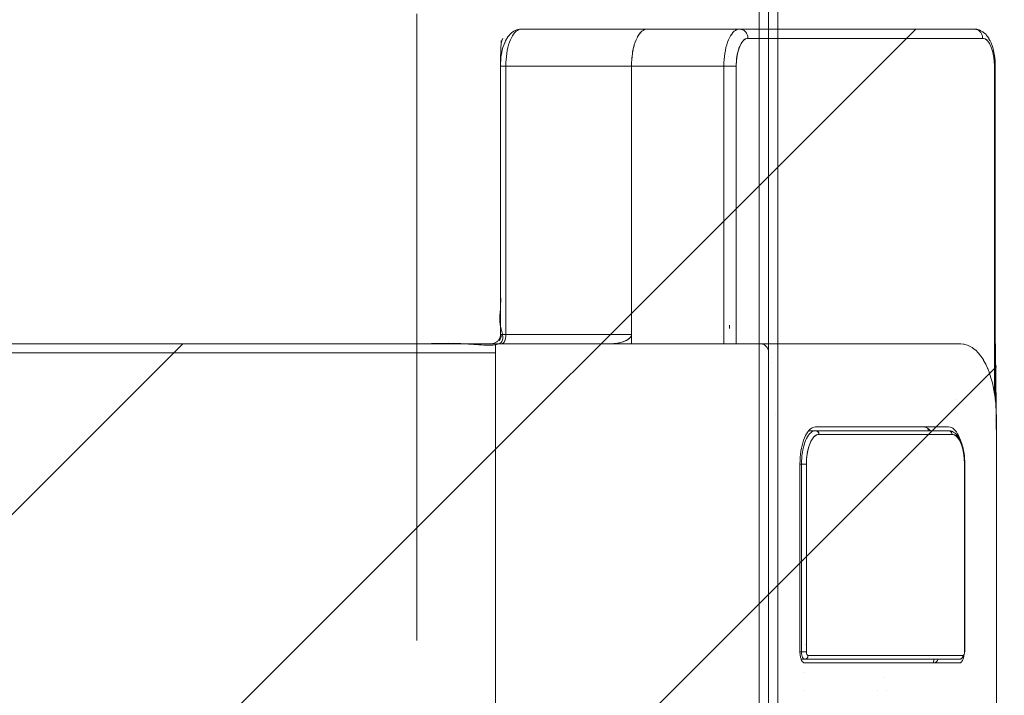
# Model space of a CAD drawing. Header units: inches. Extents: x -456 to -299, y -255 to -14.
# Tile 23 of 45: x -361.05 to -358.96, y -85.49 to -84.05. Entities that reach past the tile are written whole.
import ezdxf

# ---------------------------------------------------------------- set-up
doc = ezdxf.new("R2010")
doc.units = ezdxf.units.IN
doc.header["$LTSCALE"] = 32
doc.header["$MEASUREMENT"] = 0
doc.linetypes.add('Dash Style-1', pattern=[0.083328, 0.041656, -0.041672])
for name, color, linetype, lineweight in [('DashLine', 7, 'Dash Style-1', 13), ('DashLineFill', 7, 'Dash Style-1', 13), ('Drawing', 7, 'Continuous', 18), ('None', 7, 'Continuous', 18), ('SolidLine', 7, 'Continuous', 15)]:
    doc.layers.add(name, color=color, linetype=linetype, lineweight=lineweight)

# ---------------------------------------------------------------- blocks, each defined once
blk = doc.blocks.new('Group-39')
at = {"layer": 'SolidLine', "flags": 128}
for points in [[(-15, 2.7559), (15, 2.7559), (15, -69.252), (-15, -69.252)], [(-14.98, 2.7559), (14.98, 2.7559), (14.98, -69.232), (-14.98, -69.232)]]:
    blk.add_lwpolyline(points, close=True, dxfattribs=at)
blk = doc.blocks.new('TiMotion_Handset (2D)')
at = {"layer": 'DashLineFill', "linetype": 'Continuous', "lineweight": 13}
h = blk.add_hatch(dxfattribs=at)
h.set_pattern_fill('Steel', color=253, style=0, pattern_type=2)
h.set_pattern_definition([(45, (0, 0), (-1.613, 1.9357), []), (45, (-1.0608, 1.0608), (-0.47235, 0.41676), [])])
h.paths.add_polyline_path([(-0.5651, 2.4409), (-0.5637, 2.4432), (-0.5622, 2.4453), (-0.5606, 2.4473), (-0.5588, 2.4491), (-0.557, 2.4509), (-0.555, 2.4525), (-0.5529, 2.454), (-0.5507, 2.4554), (-0.5484, 2.4566), (-0.546, 2.4577), (-0.5436, 2.4586), (-0.5412, 2.4593), (-0.5387, 2.4599), (-0.5362, 2.4603), (-0.5336, 2.4605), (-0.531, 2.4606), (0.4426, 2.4606), (0.4452, 2.4605), (0.4478, 2.4603), (0.4503, 2.4599), (0.4528, 2.4593), (0.4552, 2.4586), (0.4576, 2.4577), (0.46, 2.4566), (0.4623, 2.4554), (0.4645, 2.454), (0.4666, 2.4525), (0.4686, 2.4509), (0.4704, 2.4491), (0.4722, 2.4473), (0.4738, 2.4453), (0.4753, 2.4432), (0.4767, 2.4409), (0.4779, 2.4386), (0.479, 2.4363), (0.4799, 2.4339), (0.4806, 2.4315), (0.4812, 2.429), (0.4816, 2.4264), (0.4819, 2.4239), (0.482, 2.4213), (0.482, 1.7656), (0.4825, 1.764), (0.483, 1.7623), (0.4834, 1.7606), (0.4838, 1.7589), (0.484, 1.7572), (0.4842, 1.7555), (0.4843, 1.7537), (0.4844, 1.752), (0.4844, -1.752), (0.4843, -1.7546), (0.484, -1.7572), (0.4836, -1.7597), (0.483, -1.7622), (0.4823, -1.7646), (0.4814, -1.767), (0.4803, -1.7693), (0.4791, -1.7717), (0.4777, -1.7739), (0.4762, -1.776), (0.4746, -1.778), (0.4728, -1.7798), (0.471, -1.7816), (0.469, -1.7832), (0.4669, -1.7847), (0.4647, -1.7861), (0.4624, -1.7873), (0.46, -1.7884), (0.4576, -1.7893), (0.4552, -1.79), (0.4527, -1.7906), (0.4502, -1.791), (0.4476, -1.7913), (0.445, -1.7913), (-1.7905, -1.7913), (-1.7931, -1.7913), (-1.7957, -1.791), (-1.7982, -1.7906), (-1.8007, -1.79), (-1.8032, -1.7893), (-1.8055, -1.7884), (-1.8079, -1.7873), (-1.8102, -1.7861), (-1.8124, -1.7847), (-1.8145, -1.7832), (-1.8165, -1.7816), (-1.8184, -1.7798), (-1.8201, -1.778), (-1.8217, -1.776), (-1.8232, -1.7739), (-1.8246, -1.7717), (-1.8258, -1.7693), (-1.8269, -1.767), (-1.8278, -1.7646), (-1.8286, -1.7622), (-1.8291, -1.7597), (-1.8296, -1.7572), (-1.8298, -1.7546), (-1.8299, -1.752), (-1.8299, 1.752), (-1.8298, 1.7546), (-1.8296, 1.7572), (-1.8291, 1.7597), (-1.8286, 1.7622), (-1.8278, 1.7646), (-1.8269, 1.767), (-1.8258, 1.7693), (-1.8246, 1.7717), (-1.8232, 1.7739), (-1.8217, 1.776), (-1.8201, 1.778), (-1.8184, 1.7798), (-1.8165, 1.7816), (-1.8145, 1.7832), (-1.8124, 1.7847), (-1.8102, 1.7861), (-1.8079, 1.7873), (-1.8055, 1.7884), (-1.8032, 1.7893), (-1.8007, 1.79), (-1.7982, 1.7906), (-1.7957, 1.791), (-1.7931, 1.7913), (-1.7905, 1.7913), (-0.5703, 1.7913), (-0.5703, 2.4213), (-0.5703, 2.4239), (-0.57, 2.4264), (-0.5696, 2.429), (-0.569, 2.4315), (-0.5683, 2.4339), (-0.5674, 2.4363), (-0.5663, 2.4386)])
at = {"layer": 'DashLineFill'}
blk.add_open_spline([(-0.5651, 2.4409), (-0.5598, 2.4501), (-0.5415, 2.4606), (-0.0442, 2.4606), (0.4531, 2.4606), (0.4714, 2.4501), (0.482, 2.4318), (0.482, 2.0934), (0.482, 1.7656), (0.4844, 1.7591), (0.4844, 0), (0.4844, -1.7625), (0.4738, -1.7808), (0.4555, -1.7913), (-0.6728, -1.7913), (-1.8011, -1.7913), (-1.8193, -1.7808), (-1.8299, -1.7625), (-1.8299, 0), (-1.8299, 1.7625), (-1.8193, 1.7808), (-1.8011, 1.7913), (-1.1804, 1.7913), (-0.5703, 1.7913), (-0.5703, 2.1063), (-0.5703, 2.4318), (-0.5651, 2.4409)], degree=2, knots=[0, 0, 0, 0.001659, 0.003318, 0.079878, 0.081538, 0.083197, 0.084856, 0.136418, 0.136418, 0.137506, 0.404845, 0.406455, 0.408065, 0.409674, 0.580236, 0.581846, 0.583456, 0.585066, 0.852405, 0.854014, 0.855624, 0.857234, 0.950329, 0.950329, 0.99839, 1, 1, 1], dxfattribs=at)
at = {"layer": 'Drawing'}
for p, q in [((0.4373, 2.4606), (-0.0618, 2.4606)), ((0.4389, 2.4606), (0.4373, 2.4606)), ((0.4373, 2.4606), (0.4388, 2.4606)), ((0.4388, 2.4606), (0.4403, 2.4604)), ((0.4417, 2.4603), (0.4388, 2.4606)), ((0.4404, 2.4603), (0.4389, 2.4606)), ((0.4403, 2.4604), (0.4417, 2.46)), ((0.4419, 2.46), (0.4404, 2.4603)), ((0.4431, 2.4601), (0.4417, 2.4603)), ((0.4417, 2.46), (0.4431, 2.4596)), ((0.4434, 2.4594), (0.4419, 2.46)), ((0.4446, 2.4597), (0.4431, 2.4601)), ((0.4431, 2.4596), (0.4445, 2.459)), ((0.4449, 2.4588), (0.4434, 2.4594)), ((0.4445, 2.459), (0.4458, 2.4583)), ((0.4474, 2.4588), (0.4446, 2.4597)), ((0.4462, 2.458), (0.4449, 2.4588)), ((0.4462, 2.458), (0.4458, 2.4583)), ((0.4475, 2.4571), (0.4462, 2.458)), ((0.4471, 2.4574), (0.4466, 2.4577)), ((0.4475, 2.4571), (0.4471, 2.4574)), ((0.4488, 2.4584), (0.4474, 2.4588)), ((0.4488, 2.456), (0.4475, 2.4571)), ((0.4483, 2.4565), (0.4479, 2.4568)), ((0.4488, 2.456), (0.4483, 2.4565)), ((0.4501, 2.4578), (0.4488, 2.4584)), ((0.4499, 2.4549), (0.4488, 2.456)), ((0.4494, 2.4554), (0.4491, 2.4557)), ((0.4494, 2.4554), (0.4499, 2.4549)), ((0.451, 2.4536), (0.4499, 2.4549)), ((0.4529, 2.4563), (0.4501, 2.4578)), ((0.4502, 2.4546), (0.4504, 2.4543)), ((0.4504, 2.4543), (0.4514, 2.453)), ((0.4519, 2.4522), (0.451, 2.4536)), ((0.4514, 2.453), (0.4522, 2.4517)), ((0.4528, 2.4508), (0.4519, 2.4522)), ((0.4522, 2.4517), (0.453, 2.4503)), ((0.4535, 2.4493), (0.4528, 2.4508)), ((0.4529, 2.4563), (0.4542, 2.4557)), ((0.453, 2.4503), (0.4537, 2.4489)), ((0.4553, 2.4549), (0.4542, 2.4557)), ((0.458, 2.4529), (0.4553, 2.4549)), ((0.4591, 2.452), (0.458, 2.4529)), ((0.4616, 2.4495), (0.4591, 2.452)), ((0.4552, 2.4409), (-0.044, 2.4409)), ((0.4541, 2.4477), (0.4535, 2.4493)), ((0.4537, 2.4489), (0.4542, 2.4473)), ((0.4545, 2.446), (0.4541, 2.4477)), ((0.4542, 2.4473), (0.4546, 2.4458)), ((0.4549, 2.4444), (0.4545, 2.446)), ((0.4546, 2.4458), (0.4549, 2.4442)), ((0.4551, 2.4427), (0.4549, 2.4444)), ((0.4549, 2.4442), (0.4551, 2.4426)), ((0.4552, 2.4409), (0.4551, 2.4427)), ((0.4551, 2.4426), (0.4552, 2.4409)), ((0.4602, 2.4399), (0.4552, 2.4409)), ((0.4552, 2.4409), (0.4573, 2.4407)), ((0.4573, 2.4407), (0.4595, 2.44)), ((0.4595, 2.44), (0.4616, 2.4389)), ((0.4648, 2.4366), (0.4602, 2.4399)), ((0.4625, 2.4485), (0.4616, 2.4495)), ((0.4616, 2.4389), (0.4637, 2.4374)), ((0.4649, 2.4456), (0.4625, 2.4485)), ((0.4637, 2.4374), (0.4657, 2.4354)), ((0.469, 2.4312), (0.4648, 2.4366)), ((0.4657, 2.4446), (0.4649, 2.4456)), ((0.468, 2.4412), (0.4657, 2.4446)), ((0.4657, 2.4354), (0.4676, 2.433)), ((0.4676, 2.433), (0.4695, 2.4303)), ((0.4686, 2.4402), (0.468, 2.4412)), ((0.4707, 2.4364), (0.4686, 2.4402)), ((0.4728, 2.4236), (0.469, 2.4312)), ((0.4695, 2.4303), (0.4712, 2.4271)), ((0.4712, 2.4354), (0.4707, 2.4364)), ((0.4731, 2.4313), (0.4712, 2.4354)), ((0.4731, 2.4313), (0.4749, 2.4268)), ((0.4712, 2.4271), (0.4728, 2.4236)), ((0.476, 2.4145), (0.4728, 2.4236)), ((0.4728, 2.4236), (0.4743, 2.4198)), ((0.4743, 2.4198), (0.4756, 2.4158)), ((0.4752, 2.4259), (0.4749, 2.4268)), ((0.4752, 2.4259), (0.4767, 2.4211)), ((0.4756, 2.4158), (0.4768, 2.4114)), ((0.4783, 2.4045), (0.476, 2.4145)), ((0.478, 2.4161), (0.4767, 2.4211)), ((0.4768, 2.4114), (0.4778, 2.4068)), ((0.4792, 2.4108), (0.478, 2.4161)), ((0.4802, 2.4053), (0.4792, 2.4108)), ((0.4778, 2.4068), (0.4786, 2.4021)), ((0.4797, 2.3936), (0.4783, 2.4045)), ((0.4786, 2.4021), (0.4793, 2.3972)), ((0.4793, 2.3972), (0.4797, 2.3921)), ((0.4801, 2.3819), (0.4797, 2.3936)), ((0.4797, 2.3921), (0.48, 2.387)), ((0.4802, 2.4048), (0.4802, 2.4053)), ((0.481, 2.3992), (0.4802, 2.4048)), ((0.4815, 2.3935), (0.481, 2.3992)), ((0.4815, 2.3935), (0.4818, 2.3877)), ((0.482, 2.3819), (0.4818, 2.3877)), ((0.48, 2.387), (0.4801, 2.3819)), ((0.4801, 2.3819), (0.4801, 1.6869)), ((0.482, 2.3819), (0.4801, 2.3819)), ((0.482, 2.3819), (0.482, 1.6741)), ((0.4064, 1.7913), (-0.5808, 1.7913)), ((0.0059, 1.7623), (0.0059, 1.7623)), ((0.0056, 1.752), (0.0055, 1.752)), ((0.4003, 1.6733), (0.4003, 1.6733)), ((0.4801, 1.6732), (0.4801, 1.6732)), ((0.482, 1.6716), (0.482, 1.6714)), ((0.0137, 1.6411), (0.0137, 1.6411)), ((0.4801, 1.6303), (0.4801, 1.6303)), ((0.0827, 1.5935), (0.0806, 1.5897)), ((0.0849, 1.5968), (0.0827, 1.5935)), ((0.0849, 1.5968), (0.0872, 1.5997)), ((0.0998, 1.6063), (0.0854, 1.6063)), ((0.0872, 1.5997), (0.0896, 1.602)), ((0.0896, 1.602), (0.0921, 1.6039)), ((0.0946, 1.6052), (0.0921, 1.6039)), ((0.0968, 1.5938), (0.0923, 1.588)), ((0.0937, 1.59), (0.0957, 1.5925)), ((0.0972, 1.606), (0.0946, 1.6052)), ((0.0957, 1.5925), (0.0979, 1.5946)), ((0.1017, 1.5973), (0.0968, 1.5938)), ((0.0998, 1.6063), (0.0972, 1.606)), ((0.0979, 1.5946), (0.1001, 1.5963)), ((0.0998, 1.6063), (0.1005, 1.6063)), ((0.3827, 1.6063), (0.0998, 1.6063)), ((0.1004, 1.6063), (0.0998, 1.6063)), ((0.1001, 1.5963), (0.1023, 1.5975)), ((0.101, 1.6062), (0.1004, 1.6063)), ((0.1005, 1.6063), (0.1011, 1.6062)), ((0.1016, 1.6061), (0.101, 1.6062)), ((0.1011, 1.6062), (0.1017, 1.606)), ((0.1021, 1.6059), (0.1016, 1.6061)), ((0.1017, 1.606), (0.1023, 1.6058)), ((0.107, 1.5984), (0.1017, 1.5973)), ((0.1027, 1.6056), (0.1021, 1.6059)), ((0.1023, 1.6058), (0.1028, 1.6056)), ((0.1023, 1.5975), (0.1046, 1.5982)), ((0.1032, 1.6054), (0.1027, 1.6056)), ((0.1028, 1.6056), (0.1034, 1.6052)), ((0.1037, 1.605), (0.1032, 1.6054)), ((0.1034, 1.6052), (0.1039, 1.6049)), ((0.1042, 1.6046), (0.1037, 1.605)), ((0.1039, 1.6049), (0.1044, 1.6045)), ((0.1047, 1.6042), (0.1042, 1.6046)), ((0.1044, 1.6045), (0.1049, 1.604)), ((0.1046, 1.5982), (0.107, 1.5984)), ((0.1051, 1.6038), (0.1047, 1.6042)), ((0.1049, 1.604), (0.1053, 1.6035)), ((0.1055, 1.6033), (0.1051, 1.6038)), ((0.1053, 1.6035), (0.1057, 1.6029)), ((0.1058, 1.6027), (0.1055, 1.6033)), ((0.1057, 1.6029), (0.106, 1.6024)), ((0.1061, 1.6022), (0.1058, 1.6027)), ((0.106, 1.6024), (0.1063, 1.6018)), ((0.1064, 1.6016), (0.1061, 1.6022)), ((0.1063, 1.6018), (0.1065, 1.6011)), ((0.1066, 1.601), (0.1064, 1.6016)), ((0.1065, 1.6011), (0.1067, 1.6005)), ((0.1067, 1.6004), (0.1066, 1.601)), ((0.1067, 1.6005), (0.1069, 1.5998)), ((0.1069, 1.5997), (0.1067, 1.6004)), ((0.1069, 1.5998), (0.1069, 1.5991)), ((0.1069, 1.5991), (0.1069, 1.5997)), ((0.1069, 1.5991), (0.107, 1.5984)), ((0.107, 1.5984), (0.1069, 1.5991)), ((0.3898, 1.5984), (0.107, 1.5984)), ((0.3113, 1.6069), (0.3113, 1.6069)), ((0.3113, 1.6069), (0.3113, 1.6069)), ((0.3377, 1.6115), (0.3377, 1.6114)), ((0.3377, 1.6115), (0.3394, 1.6081)), ((0.3384, 1.6101), (0.3402, 1.6063)), ((0.3394, 1.6081), (0.3401, 1.6063)), ((0.3827, 1.6063), (0.3833, 1.6063)), ((0.3833, 1.6063), (0.3827, 1.6063)), ((0.3833, 1.6063), (0.3839, 1.6062)), ((0.3859, 1.606), (0.3833, 1.6063)), ((0.3839, 1.6062), (0.3833, 1.6063)), ((0.3839, 1.6062), (0.3844, 1.6061)), ((0.3845, 1.606), (0.3839, 1.6062)), ((0.3844, 1.6061), (0.385, 1.6059)), ((0.3851, 1.6058), (0.3845, 1.606)), ((0.385, 1.6059), (0.3856, 1.6056)), ((0.3857, 1.6056), (0.3851, 1.6058)), ((0.3856, 1.6056), (0.3861, 1.6054)), ((0.3863, 1.6052), (0.3857, 1.6056)), ((0.3865, 1.6059), (0.3859, 1.606)), ((0.3861, 1.6054), (0.3866, 1.605)), ((0.3868, 1.6049), (0.3863, 1.6052)), ((0.387, 1.6058), (0.3865, 1.6059)), ((0.3866, 1.605), (0.3871, 1.6046)), ((0.3873, 1.6045), (0.3868, 1.6049)), ((0.3896, 1.605), (0.387, 1.6058)), ((0.3871, 1.6046), (0.3875, 1.6042)), ((0.3877, 1.604), (0.3873, 1.6045)), ((0.3875, 1.6042), (0.3879, 1.6038)), ((0.3882, 1.6035), (0.3877, 1.604)), ((0.3879, 1.6038), (0.3883, 1.6033)), ((0.3885, 1.6029), (0.3882, 1.6035)), ((0.3883, 1.6033), (0.3887, 1.6027)), ((0.3889, 1.6024), (0.3885, 1.6029)), ((0.3887, 1.6027), (0.389, 1.6022)), ((0.3892, 1.6018), (0.3889, 1.6024)), ((0.389, 1.6022), (0.3892, 1.6016)), ((0.3894, 1.6011), (0.3892, 1.6018)), ((0.3892, 1.6016), (0.3894, 1.601)), ((0.3896, 1.6005), (0.3894, 1.6011)), ((0.3894, 1.601), (0.3896, 1.6004)), ((0.3902, 1.6048), (0.3896, 1.605)), ((0.3897, 1.5998), (0.3896, 1.6005)), ((0.3896, 1.6004), (0.3897, 1.5997)), ((0.3898, 1.5991), (0.3897, 1.5998)), ((0.3897, 1.5997), (0.3898, 1.5991)), ((0.3898, 1.5991), (0.3898, 1.5984)), ((0.3898, 1.5984), (0.3898, 1.5991)), ((0.3952, 1.5973), (0.3898, 1.5984)), ((0.3898, 1.5984), (0.3921, 1.5982)), ((0.3907, 1.6046), (0.3902, 1.6048)), ((0.3932, 1.6032), (0.3907, 1.6046)), ((0.3921, 1.5982), (0.3944, 1.5975)), ((0.3937, 1.603), (0.3932, 1.6032)), ((0.3942, 1.6026), (0.3937, 1.603)), ((0.3966, 1.6008), (0.3942, 1.6026)), ((0.3944, 1.5975), (0.3967, 1.5963)), ((0.4001, 1.5938), (0.3952, 1.5973)), ((0.3971, 1.6005), (0.3966, 1.6008)), ((0.3967, 1.5963), (0.3989, 1.5946)), ((0.3994, 1.5982), (0.3971, 1.6005)), ((0.3989, 1.5946), (0.4011, 1.5925)), ((0.3993, 1.5944), (0.3993, 1.5944)), ((0.3998, 1.5978), (0.3994, 1.5982)), ((0.4021, 1.595), (0.3998, 1.5978)), ((0.4046, 1.588), (0.4001, 1.5938)), ((0.4011, 1.5925), (0.4031, 1.59)), ((0.4024, 1.5946), (0.4021, 1.595)), ((0.4024, 1.5946), (0.4045, 1.5914)), ((0.0727, 1.5654), (0.0739, 1.5709)), ((0.0739, 1.5709), (0.0753, 1.5761)), ((0.0753, 1.5761), (0.0769, 1.581)), ((0.0787, 1.5855), (0.0769, 1.581)), ((0.0806, 1.5897), (0.0787, 1.5855)), ((0.0808, 1.5748), (0.0808, 1.5748)), ((0.0839, 1.5669), (0.0852, 1.5716)), ((0.0881, 1.58), (0.0847, 1.5703)), ((0.0852, 1.5716), (0.0866, 1.5759)), ((0.0863, 1.5748), (0.0862, 1.5748)), ((0.0866, 1.5759), (0.0881, 1.58)), ((0.0923, 1.588), (0.0881, 1.58)), ((0.0881, 1.58), (0.0899, 1.5837)), ((0.0899, 1.5837), (0.0917, 1.587)), ((0.0917, 1.587), (0.0937, 1.59)), ((0.4031, 1.59), (0.4051, 1.587)), ((0.4048, 1.591), (0.4045, 1.5914)), ((0.4086, 1.58), (0.4046, 1.588)), ((0.4067, 1.5874), (0.4048, 1.591)), ((0.4051, 1.587), (0.4069, 1.5837)), ((0.4069, 1.587), (0.4067, 1.5874)), ((0.4088, 1.583), (0.4069, 1.587)), ((0.4069, 1.5837), (0.4086, 1.58)), ((0.4121, 1.5702), (0.4086, 1.58)), ((0.4086, 1.58), (0.4102, 1.5759)), ((0.4104, 1.5787), (0.4088, 1.583)), ((0.4102, 1.5759), (0.4116, 1.5716)), ((0.4106, 1.5783), (0.4104, 1.5787)), ((0.4121, 1.5737), (0.4106, 1.5783)), ((0.4116, 1.5716), (0.4129, 1.5669)), ((0.4121, 1.5737), (0.4134, 1.5688)), ((0.0709, 1.5538), (0.0703, 1.5477)), ((0.0709, 1.5538), (0.0717, 1.5597)), ((0.0727, 1.5654), (0.0717, 1.5597)), ((0.0823, 1.5597), (0.0808, 1.5481)), ((0.0808, 1.5464), (0.0813, 1.5517)), ((0.0813, 1.5517), (0.082, 1.557)), ((0.0815, 1.563), (0.0814, 1.563)), ((0.0819, 1.563), (0.0819, 1.563)), ((0.082, 1.557), (0.0828, 1.5621)), ((0.0847, 1.5703), (0.0823, 1.5597)), ((0.0828, 1.5621), (0.0839, 1.5669)), ((0.4145, 1.5595), (0.4121, 1.5702)), ((0.4129, 1.5669), (0.4139, 1.5621)), ((0.4145, 1.5636), (0.4134, 1.5688)), ((0.4139, 1.5621), (0.4148, 1.557)), ((0.4155, 1.5583), (0.4145, 1.5636)), ((0.416, 1.5479), (0.4145, 1.5595)), ((0.4148, 1.557), (0.4155, 1.5517)), ((0.4155, 1.5581), (0.4155, 1.5583)), ((0.4162, 1.5526), (0.4155, 1.5581)), ((0.4155, 1.5517), (0.416, 1.5464)), ((0.4168, 1.5469), (0.4162, 1.5526)), ((0.0699, 1.5354), (0.0666, 1.5354)), ((0.07, 1.5416), (0.0699, 1.5354)), ((0.0699, 1.5354), (0.0699, 1.1358)), ((0.0803, 1.5354), (0.0699, 1.5354)), ((0.07, 1.5416), (0.0703, 1.5477)), ((0.0808, 1.5481), (0.0803, 1.5354)), ((0.0803, 1.5354), (0.0804, 1.5409)), ((0.0803, 1.5354), (0.0803, 1.1358)), ((0.0804, 1.5409), (0.0808, 1.5464)), ((0.4164, 1.5354), (0.416, 1.5479)), ((0.416, 1.5464), (0.4163, 1.5409)), ((0.4163, 1.5409), (0.4164, 1.5354)), ((0.4164, 1.5354), (0.4164, 1.1358)), ((0.4172, 1.5354), (0.4164, 1.5354)), ((0.4171, 1.5412), (0.4168, 1.5469)), ((0.4172, 1.5354), (0.4171, 1.5412)), ((0.4172, 1.1358), (0.4172, 1.5354)), ((0.0699, 1.1358), (0.0665, 1.1358)), ((0.0699, 1.1345), (0.0699, 1.1358)), ((0.0803, 1.1358), (0.0699, 1.1358)), ((0.07, 1.1331), (0.0699, 1.1345)), ((0.0701, 1.1318), (0.07, 1.1331)), ((0.0703, 1.1304), (0.0701, 1.1318)), ((0.0783, 1.1516), (0.0783, 1.1516)), ((0.0788, 1.1516), (0.0788, 1.1516)), ((0.0793, 1.1516), (0.0792, 1.1516)), ((0.0797, 1.1516), (0.0797, 1.1516)), ((0.08, 1.1516), (0.08, 1.1516)), ((0.0803, 1.1358), (0.0804, 1.1341)), ((0.0804, 1.1341), (0.0806, 1.1325)), ((0.0806, 1.1325), (0.0809, 1.1312)), ((0.0809, 1.1312), (0.0813, 1.1301)), ((0.4155, 1.1301), (0.4159, 1.1312)), ((0.4159, 1.1312), (0.4162, 1.1325)), ((0.4162, 1.1325), (0.4164, 1.1341)), ((0.4164, 1.1341), (0.4164, 1.1358)), ((0.4172, 1.1358), (0.4164, 1.1358)), ((0.0765, 1.1201), (0.0691, 1.1201)), ((0.0705, 1.1292), (0.0703, 1.1304)), ((0.0708, 1.128), (0.0705, 1.1292)), ((0.0711, 1.1268), (0.0708, 1.128)), ((0.0714, 1.1257), (0.0711, 1.1268)), ((0.0718, 1.1247), (0.0714, 1.1257)), ((0.0723, 1.1238), (0.0718, 1.1247)), ((0.0727, 1.1229), (0.0723, 1.1238)), ((0.0732, 1.1222), (0.0727, 1.1229)), ((0.0737, 1.1216), (0.0732, 1.1222)), ((0.0743, 1.121), (0.0737, 1.1216)), ((0.0748, 1.1206), (0.0743, 1.121)), ((0.0754, 1.1203), (0.0748, 1.1206)), ((0.076, 1.1201), (0.0754, 1.1203)), ((0.0765, 1.1201), (0.076, 1.1201)), ((0.0778, 1.1202), (0.0765, 1.1201)), ((0.406, 1.1201), (0.0765, 1.1201)), ((0.0784, 1.1203), (0.0778, 1.1202)), ((0.079, 1.1206), (0.0784, 1.1203)), ((0.0796, 1.1208), (0.079, 1.1206)), ((0.0801, 1.1211), (0.0796, 1.1208)), ((0.0806, 1.1215), (0.0801, 1.1211)), ((0.0811, 1.1219), (0.0806, 1.1215)), ((0.0816, 1.1224), (0.0811, 1.1219)), ((0.0813, 1.1301), (0.0817, 1.1293)), ((0.082, 1.1229), (0.0816, 1.1224)), ((0.0817, 1.1293), (0.0823, 1.1286)), ((0.0824, 1.1234), (0.082, 1.1229)), ((0.0823, 1.1286), (0.0829, 1.1282)), ((0.0827, 1.124), (0.0824, 1.1234)), ((0.083, 1.1246), (0.0827, 1.124)), ((0.0829, 1.1282), (0.0837, 1.128)), ((0.0832, 1.1253), (0.083, 1.1246)), ((0.0834, 1.1259), (0.0832, 1.1253)), ((0.0836, 1.1266), (0.0834, 1.1259)), ((0.0837, 1.128), (0.0836, 1.1266)), ((0.4131, 1.128), (0.0837, 1.128)), ((0.3505, 1.1142), (0.3499, 1.1122)), ((0.3501, 1.1124), (0.3508, 1.1154)), ((0.3512, 1.1175), (0.3505, 1.1142)), ((0.3508, 1.1154), (0.3514, 1.1184)), ((0.3517, 1.1201), (0.3512, 1.1175)), ((0.3517, 1.1201), (0.3514, 1.1184)), ((0.406, 1.1201), (0.4072, 1.1202)), ((0.4072, 1.1202), (0.4078, 1.1203)), ((0.4078, 1.1203), (0.4084, 1.1206)), ((0.4084, 1.1206), (0.409, 1.1208)), ((0.409, 1.1208), (0.4095, 1.1211)), ((0.4095, 1.1211), (0.4101, 1.1215)), ((0.4101, 1.1215), (0.4106, 1.1219)), ((0.4106, 1.1219), (0.411, 1.1224)), ((0.411, 1.1224), (0.4114, 1.1229)), ((0.4114, 1.1229), (0.4118, 1.1234)), ((0.4118, 1.1234), (0.4122, 1.124)), ((0.4122, 1.124), (0.4124, 1.1246)), ((0.4124, 1.1246), (0.4127, 1.1253)), ((0.4127, 1.1253), (0.4129, 1.1259)), ((0.4129, 1.1259), (0.413, 1.1266)), ((0.413, 1.1266), (0.4131, 1.128)), ((0.4131, 1.128), (0.4139, 1.1282)), ((0.4139, 1.1282), (0.4145, 1.1286)), ((0.4145, 1.1286), (0.4151, 1.1293)), ((0.4151, 1.1293), (0.4155, 1.1301)), ((0.0754, 1.0925), (0.0754, 1.0925)), ((0.2461, 1.0823), (0.2461, 1.0822)), ((0.2462, 1.0821), (0.2462, 1.082)), ((0.0753, 1.0531), (0.0753, 1.0531)), ((0.2317, 1.0531), (0.2316, 1.0531)), ((0.2509, 1.0531), (0.2509, 1.0531))]:
    blk.add_line(p, q, dxfattribs=at)
at = {"layer": 'Drawing', "color": 7, "linetype": 'Continuous'}
for p, q in [((-0.0162, 1.7913), (-0.0178, 1.7913)), ((-0.0162, 1.7913), (-0.0146, 1.791)), ((-0.0146, 1.791), (-0.0131, 1.7906)), ((-0.0117, 1.7901), (-0.0131, 1.7906)), ((-0.0117, 1.7901), (-0.0102, 1.7895)), ((-0.0089, 1.7887), (-0.0102, 1.7895)), ((-0.0076, 1.7878), (-0.0089, 1.7887)), ((-0.0076, 1.7878), (-0.0064, 1.7867)), ((-0.0052, 1.7856), (-0.0064, 1.7867)), ((-0.0042, 1.7843), (-0.0052, 1.7856)), ((-0.0042, 1.7843), (-0.0032, 1.783)), ((-0.0024, 1.7815), (-0.0032, 1.783)), ((-0.0017, 1.78), (-0.0024, 1.7815)), ((-0.0011, 1.7785), (-0.0017, 1.78)), ((0.4066, 1.7913), (0.4064, 1.7913)), ((0.4071, 1.7913), (0.4066, 1.7913)), ((0.4086, 1.7912), (0.4071, 1.7913)), ((0.4144, 1.7906), (0.4086, 1.7912)), ((0.4159, 1.7903), (0.4144, 1.7906)), ((0.4174, 1.7899), (0.4159, 1.7903)), ((0.4231, 1.7881), (0.4174, 1.7899)), ((0.4245, 1.7876), (0.4231, 1.7881)), ((0.4259, 1.7869), (0.4245, 1.7876)), ((0.4314, 1.7839), (0.4259, 1.7869)), ((0.4327, 1.7832), (0.4314, 1.7839)), ((0.4339, 1.7823), (0.4327, 1.7832)), ((0.4392, 1.7782), (0.4339, 1.7823)), ((-0.0011, 1.7785), (-0.0006, 1.7768)), ((-0.0003, 1.7752), (-0.0006, 1.7768)), ((-0.0001, 1.7735), (-0.0003, 1.7752)), ((-0.0001, 1.7735), (0, 1.7717)), ((0, -1.7717), (0, 1.7717)), ((0.4403, 1.7773), (0.4392, 1.7782)), ((0.4454, 1.7722), (0.4403, 1.7773)), ((0.4464, 1.7711), (0.4454, 1.7722)), ((0.4513, 1.765), (0.4464, 1.7711)), ((0.452, 1.764), (0.4513, 1.765)), ((0.4567, 1.757), (0.452, 1.764)), ((0.4573, 1.7559), (0.4567, 1.757)), ((0.4616, 1.748), (0.4573, 1.7559)), ((0.4656, 1.7393), (0.4616, 1.748)), ((0.466, 1.7383), (0.4656, 1.7393)), ((0.4696, 1.7289), (0.466, 1.7383)), ((0.4729, 1.7188), (0.4696, 1.7289)), ((0.4758, 1.708), (0.4729, 1.7188)), ((0.4783, 1.6967), (0.4758, 1.708)), ((0.4785, 1.6961), (0.4783, 1.6967)), ((0.4805, 1.6845), (0.4785, 1.6961)), ((0.4822, 1.6724), (0.4805, 1.6845)), ((0.4834, 1.6601), (0.4822, 1.6724)), ((0.4841, 1.6476), (0.4834, 1.6601)), ((0.4844, 1.635), (0.4841, 1.6476)), ((0.4844, 1.6339), (0.4844, 1.635)), ((0.4844, -1.7189), (0.4844, 1.6339)), ((0.0911, 1.6114), (0.0939, 1.6129)), ((0.0939, 1.6129), (0.0967, 1.6138)), ((0.0967, 1.6138), (0.0998, 1.6142)), ((0.3827, 1.6142), (0.0998, 1.6142)), ((0.3292, 1.6142), (0.3294, 1.6142)), ((0.3294, 1.6142), (0.3323, 1.6138)), ((0.3323, 1.6138), (0.3351, 1.6129)), ((0.3351, 1.6129), (0.3379, 1.6114)), ((0.3827, 1.6142), (0.3858, 1.6138)), ((0.3858, 1.6138), (0.3887, 1.6129)), ((0.3887, 1.6129), (0.3915, 1.6114)), ((0.0763, 1.5911), (0.0784, 1.5957)), ((0.0784, 1.5957), (0.0807, 1.5999)), ((0.0807, 1.5999), (0.0831, 1.6035)), ((0.0831, 1.6035), (0.0857, 1.6067)), ((0.0857, 1.6067), (0.0883, 1.6093)), ((0.0883, 1.6093), (0.0911, 1.6114)), ((0.3377, 1.6115), (0.3393, 1.6082)), ((0.3379, 1.6114), (0.3407, 1.6093)), ((0.3393, 1.6082), (0.3401, 1.6063)), ((0.3407, 1.6093), (0.3433, 1.6067)), ((0.3433, 1.6067), (0.3436, 1.6063)), ((0.3915, 1.6114), (0.3942, 1.6093)), ((0.3942, 1.6093), (0.3969, 1.6067)), ((0.3969, 1.6067), (0.3994, 1.6035)), ((0.3994, 1.6035), (0.4018, 1.5999)), ((0.4018, 1.5999), (0.4041, 1.5957)), ((0.4041, 1.5957), (0.4062, 1.5911)), ((0.0697, 1.569), (0.0711, 1.575)), ((0.0711, 1.575), (0.0726, 1.5807)), ((0.0726, 1.5807), (0.0744, 1.5861)), ((0.0744, 1.5861), (0.0763, 1.5911)), ((0.4062, 1.5911), (0.4082, 1.5861)), ((0.4082, 1.5861), (0.4099, 1.5807)), ((0.4099, 1.5807), (0.4105, 1.5785)), ((0.0671, 1.5496), (0.0677, 1.5562)), ((0.0677, 1.5562), (0.0686, 1.5627)), ((0.0686, 1.5627), (0.0697, 1.569)), ((0.0666, 1.5354), (0.0667, 1.5428)), ((0.0666, 1.1358), (0.0666, 1.5354)), ((0.0667, 1.5428), (0.0671, 1.5496)), ((0.0666, 1.1336), (0.0666, 1.1358)), ((0.0667, 1.1316), (0.0666, 1.1336)), ((0.0669, 1.1296), (0.0667, 1.1316)), ((0.0672, 1.1277), (0.0669, 1.1296)), ((0.0675, 1.1258), (0.0672, 1.1277)), ((0.0679, 1.124), (0.0675, 1.1258)), ((0.0684, 1.1222), (0.0679, 1.124)), ((0.0689, 1.1206), (0.0684, 1.1222)), ((0.0695, 1.1191), (0.0689, 1.1206)), ((0.0701, 1.1177), (0.0695, 1.1191)), ((0.0708, 1.1165), (0.0701, 1.1177)), ((0.0715, 1.1154), (0.0708, 1.1165)), ((0.0723, 1.1145), (0.0715, 1.1154)), ((0.0731, 1.1137), (0.0723, 1.1145)), ((0.0739, 1.113), (0.0731, 1.1137)), ((0.0747, 1.1126), (0.0739, 1.113)), ((0.0756, 1.1123), (0.0747, 1.1126)), ((0.0765, 1.1122), (0.0756, 1.1123)), ((0.406, 1.1122), (0.0765, 1.1122)), ((0.3501, 1.1124), (0.35, 1.1122)), ((0.3534, 1.1123), (0.3525, 1.1122)), ((0.3525, 1.1122), (0.3525, 1.1122)), ((0.3543, 1.1126), (0.3534, 1.1123)), ((0.3551, 1.113), (0.3543, 1.1126)), ((0.3559, 1.1137), (0.3551, 1.113)), ((0.3567, 1.1145), (0.3559, 1.1137)), ((0.3575, 1.1154), (0.3567, 1.1145)), ((0.3575, 1.1154), (0.3567, 1.1145)), ((0.3575, 1.1154), (0.3582, 1.1165)), ((0.3582, 1.1165), (0.3589, 1.1177)), ((0.3595, 1.1191), (0.3589, 1.1177)), ((0.3599, 1.1201), (0.3595, 1.1191)), ((0.4069, 1.1123), (0.406, 1.1122)), ((0.4078, 1.1126), (0.4069, 1.1123)), ((0.4086, 1.113), (0.4078, 1.1126)), ((0.4094, 1.1137), (0.4086, 1.113)), ((0.4094, 1.1137), (0.4102, 1.1145)), ((0.4102, 1.1145), (0.411, 1.1154)), ((0.4117, 1.1165), (0.411, 1.1154)), ((0.4124, 1.1177), (0.4117, 1.1165)), ((0.4124, 1.1177), (0.413, 1.1191)), ((0.413, 1.1191), (0.4136, 1.1206)), ((0.4141, 1.1222), (0.4136, 1.1206)), ((0.4146, 1.124), (0.4141, 1.1222)), ((0.4146, 1.124), (0.415, 1.1258)), ((0.4153, 1.1277), (0.415, 1.1258)), ((0.4156, 1.1296), (0.4153, 1.1277)), ((0.4157, 1.1307), (0.4156, 1.1296))]:
    blk.add_line(p, q, dxfattribs=at)
at = {"layer": 'SolidLine', "color": 253}
for p, q in [((-0.5504, 2.4491), (-0.5479, 2.4516)), ((-0.5479, 2.4516), (-0.5468, 2.4525)), ((-0.5442, 2.4545), (-0.5468, 2.4525)), ((-0.5448, 2.4464), (-0.5423, 2.4501)), ((-0.5442, 2.4545), (-0.5429, 2.4554)), ((-0.5429, 2.4554), (-0.5417, 2.4562)), ((-0.5423, 2.4501), (-0.5398, 2.4533)), ((-0.5389, 2.4576), (-0.5417, 2.4562)), ((-0.5398, 2.4533), (-0.5371, 2.4559)), ((-0.5389, 2.4576), (-0.5375, 2.4583)), ((-0.5375, 2.4583), (-0.536, 2.4588)), ((-0.5371, 2.4559), (-0.5343, 2.4579)), ((-0.536, 2.4588), (-0.5332, 2.4597)), ((-0.5343, 2.4579), (-0.5315, 2.4594)), ((-0.5332, 2.4597), (-0.5317, 2.46)), ((-0.5317, 2.46), (-0.5302, 2.4603)), ((-0.5315, 2.4594), (-0.5286, 2.4603)), ((-0.5302, 2.4603), (-0.5273, 2.4606)), ((-0.5273, 2.4606), (-0.5288, 2.4603)), ((-0.5286, 2.4603), (-0.5257, 2.4606)), ((-0.5257, 2.4606), (-0.5273, 2.4606)), ((-0.0618, 2.4606), (-0.5257, 2.4606)), ((-0.2751, 2.4501), (-0.2775, 2.4464)), ((-0.275, 2.4504), (-0.2766, 2.4477)), ((-0.2725, 2.4533), (-0.2751, 2.4501)), ((-0.2712, 2.4549), (-0.275, 2.4504)), ((-0.2713, 2.4549), (-0.2728, 2.4528)), ((-0.2725, 2.4533), (-0.2698, 2.4559)), ((-0.2698, 2.4559), (-0.2713, 2.4549)), ((-0.2701, 2.4556), (-0.2712, 2.4549)), ((-0.2671, 2.4579), (-0.2698, 2.4559)), ((-0.2671, 2.4579), (-0.2642, 2.4594)), ((-0.2651, 2.4592), (-0.2664, 2.4583)), ((-0.2651, 2.4592), (-0.2661, 2.4585)), ((-0.2644, 2.4593), (-0.2651, 2.4592)), ((-0.2644, 2.4593), (-0.2651, 2.4592)), ((-0.2642, 2.4594), (-0.2613, 2.4603)), ((-0.2584, 2.4606), (-0.2613, 2.4603)), ((-0.0785, 2.4501), (-0.0809, 2.4464)), ((-0.0759, 2.4533), (-0.0785, 2.4501)), ((-0.0732, 2.4559), (-0.0759, 2.4533)), ((-0.0705, 2.4579), (-0.0732, 2.4559)), ((-0.0676, 2.4594), (-0.0705, 2.4579)), ((-0.0647, 2.4603), (-0.0676, 2.4594)), ((-0.0618, 2.4606), (-0.0647, 2.4603)), ((-0.0604, 2.4606), (-0.0618, 2.4606)), ((-0.0618, 2.4606), (-0.0603, 2.4606)), ((-0.0589, 2.4604), (-0.0604, 2.4606)), ((-0.0603, 2.4606), (-0.0587, 2.4603)), ((-0.0575, 2.46), (-0.0589, 2.4604)), ((-0.0587, 2.4603), (-0.0572, 2.46)), ((-0.056, 2.4596), (-0.0575, 2.46)), ((-0.0561, 2.4596), (-0.0572, 2.46)), ((-0.0557, 2.4594), (-0.0561, 2.4596)), ((-0.0547, 2.459), (-0.056, 2.4596)), ((-0.0547, 2.459), (-0.0557, 2.4594)), ((-0.0534, 2.4583), (-0.0547, 2.459)), ((-0.0543, 2.4588), (-0.0545, 2.4589)), ((-0.0539, 2.4585), (-0.0543, 2.4588)), ((-0.0521, 2.4574), (-0.0534, 2.4583)), ((-0.0529, 2.458), (-0.0531, 2.4581)), ((-0.0525, 2.4577), (-0.0529, 2.458)), ((-0.0509, 2.4565), (-0.0521, 2.4574)), ((-0.0516, 2.4571), (-0.0518, 2.4572)), ((-0.0513, 2.4568), (-0.0516, 2.4571)), ((-0.0498, 2.4554), (-0.0509, 2.4565)), ((-0.0504, 2.456), (-0.0506, 2.4562)), ((-0.0504, 2.456), (-0.0501, 2.4557)), ((-0.0487, 2.4543), (-0.0498, 2.4554)), ((-0.0495, 2.4551), (-0.0492, 2.4549)), ((-0.0492, 2.4549), (-0.049, 2.4546)), ((-0.0478, 2.453), (-0.0487, 2.4543)), ((-0.0484, 2.4539), (-0.0482, 2.4536)), ((-0.0482, 2.4536), (-0.048, 2.4533)), ((-0.0469, 2.4517), (-0.0478, 2.453)), ((-0.0475, 2.4526), (-0.0472, 2.4522)), ((-0.0472, 2.4522), (-0.0464, 2.4508)), ((-0.0462, 2.4503), (-0.0469, 2.4517)), ((-0.0464, 2.4508), (-0.0457, 2.4493)), ((-0.0455, 2.4489), (-0.0462, 2.4503)), ((-0.5617, 2.4306), (-0.5635, 2.4262)), ((-0.5613, 2.4316), (-0.5617, 2.4306)), ((-0.5613, 2.4316), (-0.5594, 2.4358)), ((-0.5594, 2.4358), (-0.5574, 2.4395)), ((-0.5574, 2.4395), (-0.5567, 2.4406)), ((-0.5569, 2.4319), (-0.5569, 2.4318)), ((-0.5567, 2.4406), (-0.5545, 2.444)), ((-0.5545, 2.444), (-0.5537, 2.4451)), ((-0.5537, 2.4451), (-0.5513, 2.448)), ((-0.5512, 2.4325), (-0.553, 2.4271)), ((-0.5513, 2.448), (-0.5504, 2.4491)), ((-0.5492, 2.4376), (-0.5512, 2.4325)), ((-0.5492, 2.4376), (-0.5471, 2.4422)), ((-0.5471, 2.4422), (-0.5448, 2.4464)), ((-0.2839, 2.4325), (-0.2857, 2.4271)), ((-0.282, 2.4376), (-0.2839, 2.4325)), ((-0.282, 2.4376), (-0.2798, 2.4422)), ((-0.2798, 2.4422), (-0.2775, 2.4464)), ((-0.2786, 2.4446), (-0.2791, 2.4435)), ((-0.2779, 2.4457), (-0.2786, 2.4446)), ((-0.2769, 2.4477), (-0.2775, 2.4464)), ((-0.2756, 2.4493), (-0.2769, 2.4477)), ((-0.0891, 2.4271), (-0.0873, 2.4325)), ((-0.0873, 2.4325), (-0.0854, 2.4376)), ((-0.0832, 2.4422), (-0.0854, 2.4376)), ((-0.0809, 2.4464), (-0.0832, 2.4422)), ((-0.0578, 2.4312), (-0.0616, 2.4236)), ((-0.06, 2.4271), (-0.0583, 2.4303)), ((-0.0583, 2.4303), (-0.0565, 2.433)), ((-0.0535, 2.4366), (-0.0578, 2.4312)), ((-0.0565, 2.433), (-0.0545, 2.4354)), ((-0.0545, 2.4354), (-0.0525, 2.4374)), ((-0.049, 2.4399), (-0.0535, 2.4366)), ((-0.0525, 2.4374), (-0.0505, 2.4389)), ((-0.0505, 2.4389), (-0.0483, 2.44)), ((-0.044, 2.4409), (-0.049, 2.4399)), ((-0.0483, 2.44), (-0.0462, 2.4407)), ((-0.0462, 2.4407), (-0.044, 2.4409)), ((-0.0457, 2.4493), (-0.0451, 2.4477)), ((-0.045, 2.4473), (-0.0455, 2.4489)), ((-0.0451, 2.4477), (-0.0446, 2.446)), ((-0.0445, 2.4458), (-0.045, 2.4473)), ((-0.0446, 2.446), (-0.0443, 2.4444)), ((-0.0442, 2.4442), (-0.0445, 2.4458)), ((-0.0443, 2.4444), (-0.0441, 2.4427)), ((-0.0441, 2.4426), (-0.0442, 2.4442)), ((-0.0441, 2.4427), (-0.044, 2.4409)), ((-0.044, 2.4409), (-0.0441, 2.4426)), ((-0.5686, 2.4049), (-0.5677, 2.4104)), ((-0.5675, 2.411), (-0.5677, 2.4104)), ((-0.5675, 2.411), (-0.5664, 2.4163)), ((-0.565, 2.4214), (-0.5664, 2.4163)), ((-0.565, 2.4214), (-0.5635, 2.4262)), ((-0.5624, 2.4201), (-0.5625, 2.42)), ((-0.557, 2.4088), (-0.5578, 2.4023)), ((-0.5559, 2.4152), (-0.557, 2.4088)), ((-0.5545, 2.4213), (-0.5559, 2.4152)), ((-0.553, 2.4271), (-0.5545, 2.4213)), ((-0.2906, 2.4023), (-0.2897, 2.4088)), ((-0.2897, 2.4088), (-0.2886, 2.4152)), ((-0.2893, 2.4122), (-0.2897, 2.4088)), ((-0.2893, 2.412), (-0.2896, 2.4094)), ((-0.2884, 2.416), (-0.2893, 2.4122)), ((-0.2887, 2.4144), (-0.2893, 2.412)), ((-0.2886, 2.4152), (-0.2873, 2.4213)), ((-0.2857, 2.4271), (-0.2873, 2.4213)), ((-0.2862, 2.4255), (-0.2869, 2.4225)), ((-0.2862, 2.4254), (-0.2867, 2.4234)), ((-0.2857, 2.4271), (-0.2862, 2.4255)), ((-0.2859, 2.4263), (-0.2862, 2.4254)), ((-0.0931, 2.4088), (-0.094, 2.4023)), ((-0.0931, 2.4088), (-0.092, 2.4152)), ((-0.092, 2.4152), (-0.0907, 2.4213)), ((-0.0907, 2.4213), (-0.0891, 2.4271)), ((-0.0648, 2.4146), (-0.0671, 2.4046)), ((-0.0666, 2.4068), (-0.0656, 2.4114)), ((-0.0656, 2.4114), (-0.0644, 2.4158)), ((-0.0616, 2.4236), (-0.0648, 2.4146)), ((-0.0644, 2.4158), (-0.0631, 2.4198)), ((-0.0631, 2.4198), (-0.0616, 2.4236)), ((-0.0616, 2.4236), (-0.06, 2.4271)), ((-0.5703, 2.3819), (-0.5702, 2.3878)), ((-0.5702, 2.3878), (-0.5699, 2.3936)), ((-0.5694, 2.3993), (-0.5699, 2.3936)), ((-0.5686, 2.4049), (-0.5694, 2.3993)), ((-0.5589, 2.3888), (-0.559, 2.3819)), ((-0.5585, 2.3956), (-0.5589, 2.3888)), ((-0.5578, 2.4023), (-0.5585, 2.3956)), ((-0.2917, 2.3819), (-0.2916, 2.3888)), ((-0.2912, 2.3956), (-0.2916, 2.3888)), ((-0.2906, 2.4023), (-0.2912, 2.3956)), ((-0.2911, 2.3977), (-0.2912, 2.396)), ((-0.2911, 2.3975), (-0.2912, 2.3961)), ((-0.2907, 2.4007), (-0.2911, 2.3977)), ((-0.2908, 2.4), (-0.2911, 2.3975)), ((-0.095, 2.3888), (-0.0951, 2.3819)), ((-0.0946, 2.3956), (-0.095, 2.3888)), ((-0.094, 2.4023), (-0.0946, 2.3956)), ((-0.0845, 2.4016), (-0.0845, 2.4016)), ((-0.0685, 2.3937), (-0.069, 2.3819)), ((-0.0689, 2.387), (-0.0686, 2.3921)), ((-0.0687, 2.3898), (-0.0687, 2.3898)), ((-0.0686, 2.3921), (-0.0681, 2.3972)), ((-0.0671, 2.4046), (-0.0685, 2.3937)), ((-0.0681, 2.3972), (-0.0675, 2.4021)), ((-0.0675, 2.4021), (-0.0666, 2.4068)), ((-0.5703, 2.3819), (-0.5703, 1.811)), ((-0.57, 2.3819), (-0.5703, 2.3819)), ((-0.5685, 2.3819), (-0.57, 2.3819)), ((-0.2917, 2.3819), (-0.5685, 2.3819)), ((-0.559, 1.811), (-0.559, 2.3819)), ((-0.2917, 1.7913), (-0.2917, 2.3819)), ((-0.0951, 2.3819), (-0.2917, 2.3819)), ((-0.0951, 1.7913), (-0.0951, 2.3819)), ((-0.069, 2.3819), (-0.0951, 2.3819)), ((-0.069, 2.3819), (-0.0689, 2.387)), ((-0.069, 2.3819), (-0.069, 1.7913)), ((-0.0833, 1.8307), (-0.0833, 1.8307)), ((-0.0833, 1.8307), (-0.0833, 1.8238)), ((-0.5735, 1.8003), (-0.5727, 1.8017)), ((-0.5727, 1.8017), (-0.572, 1.8031)), ((-0.5714, 1.8046), (-0.572, 1.8031)), ((-0.5714, 1.8046), (-0.5709, 1.8062)), ((-0.5709, 1.8012), (-0.5714, 1.8003)), ((-0.5709, 1.8062), (-0.5706, 1.8078)), ((-0.5709, 1.8012), (-0.5702, 1.8027)), ((-0.5706, 1.8078), (-0.5704, 1.8094)), ((-0.5704, 1.8094), (-0.5703, 1.811)), ((-0.5703, 1.811), (-0.5703, 1.811)), ((-0.57, 1.811), (-0.5703, 1.811)), ((-0.5702, 1.8027), (-0.5696, 1.8043)), ((-0.5697, 1.811), (-0.57, 1.811)), ((-0.5685, 1.811), (-0.5697, 1.811)), ((-0.5696, 1.8043), (-0.5691, 1.8059)), ((-0.5691, 1.8059), (-0.5688, 1.8076)), ((-0.5688, 1.8076), (-0.5686, 1.8093)), ((-0.5686, 1.8093), (-0.5685, 1.811)), ((-0.559, 1.811), (-0.5685, 1.811)), ((-0.5601, 1.8011), (-0.5605, 1.7997)), ((-0.5603, 1.8003), (-0.56, 1.8017)), ((-0.5598, 1.8026), (-0.5601, 1.8011)), ((-0.56, 1.8017), (-0.5597, 1.8031)), ((-0.5595, 1.8042), (-0.5598, 1.8026)), ((-0.5597, 1.8031), (-0.5594, 1.8046)), ((-0.5593, 1.8058), (-0.5595, 1.8042)), ((-0.5594, 1.8046), (-0.5592, 1.8062)), ((-0.5591, 1.8075), (-0.5593, 1.8058)), ((-0.5592, 1.8062), (-0.5591, 1.8078)), ((-0.5591, 1.8078), (-0.559, 1.8094)), ((-0.559, 1.8092), (-0.5591, 1.8075)), ((-0.2917, 1.811), (-0.559, 1.811)), ((-0.559, 1.811), (-0.559, 1.8092)), ((-0.559, 1.8094), (-0.559, 1.811)), ((-0.3001, 1.7998), (-0.2982, 1.801)), ((-0.2953, 1.8035), (-0.2995, 1.8001)), ((-0.2982, 1.801), (-0.2967, 1.8022)), ((-0.2967, 1.8022), (-0.2955, 1.8033)), ((-0.2955, 1.8033), (-0.2946, 1.8043)), ((-0.2938, 1.8052), (-0.2953, 1.8035)), ((-0.2946, 1.8043), (-0.2938, 1.8052)), ((-0.2927, 1.8071), (-0.2938, 1.8052)), ((-0.2938, 1.8052), (-0.2933, 1.8061)), ((-0.2933, 1.8061), (-0.2928, 1.8069)), ((-0.2928, 1.8069), (-0.2924, 1.8076)), ((-0.292, 1.809), (-0.2927, 1.8071)), ((-0.2924, 1.8076), (-0.292, 1.8091)), ((-0.2917, 1.811), (-0.292, 1.809)), ((-0.292, 1.8091), (-0.2917, 1.811)), ((-0.5808, 1.7913), (-1.7511, 1.7913)), ((-0.59, 1.7913), (-0.5884, 1.7914)), ((-0.5884, 1.7914), (-0.5868, 1.7916)), ((-0.5868, 1.7916), (-0.5852, 1.7919)), ((-0.5836, 1.7924), (-0.5852, 1.7919)), ((-0.5836, 1.7924), (-0.5821, 1.793)), ((-0.5821, 1.793), (-0.5807, 1.7937)), ((-0.5807, 1.7937), (-0.5793, 1.7945)), ((-0.5793, 1.7945), (-0.5779, 1.7955)), ((-0.5779, 1.7955), (-0.5767, 1.7965)), ((-0.5767, 1.7965), (-0.5755, 1.7977)), ((-0.5755, 1.7977), (-0.5745, 1.7989)), ((-0.5745, 1.7989), (-0.5735, 1.8003)), ((-0.5727, 1.7984), (-0.5729, 1.7981)), ((-0.5725, 1.7986), (-0.5727, 1.7984)), ((-0.5717, 1.7997), (-0.5723, 1.799)), ((-0.5714, 1.8003), (-0.5717, 1.7997)), ((-0.5665, 1.7914), (-0.5673, 1.7913)), ((-0.5673, 1.7913), (-0.5666, 1.7914)), ((-0.5666, 1.7914), (-0.5659, 1.7916)), ((-0.5658, 1.7917), (-0.5665, 1.7914)), ((-0.5659, 1.7916), (-0.5653, 1.7919)), ((-0.5651, 1.792), (-0.5658, 1.7917)), ((-0.5653, 1.7919), (-0.5646, 1.7924)), ((-0.5644, 1.7926), (-0.5651, 1.792)), ((-0.5646, 1.7924), (-0.564, 1.793)), ((-0.5638, 1.7932), (-0.5644, 1.7926)), ((-0.564, 1.793), (-0.5633, 1.7937)), ((-0.5631, 1.794), (-0.5638, 1.7932)), ((-0.5633, 1.7937), (-0.5627, 1.7945)), ((-0.5625, 1.7949), (-0.5631, 1.794)), ((-0.5627, 1.7945), (-0.5622, 1.7955)), ((-0.5619, 1.796), (-0.5625, 1.7949)), ((-0.5622, 1.7955), (-0.5617, 1.7965)), ((-0.5614, 1.7971), (-0.5619, 1.796)), ((-0.5617, 1.7965), (-0.5612, 1.7977)), ((-0.5609, 1.7984), (-0.5614, 1.7971)), ((-0.5612, 1.7977), (-0.5607, 1.7989)), ((-0.5605, 1.7997), (-0.5609, 1.7984)), ((-0.5607, 1.7989), (-0.5603, 1.8003)), ((-0.4777, 1.7919), (-0.4777, 1.7919)), ((-0.3289, 1.7917), (-0.3383, 1.7913)), ((-0.3383, 1.7913), (-0.3296, 1.7917)), ((-0.3296, 1.7917), (-0.322, 1.7926)), ((-0.3203, 1.7928), (-0.3289, 1.7917)), ((-0.322, 1.7926), (-0.3151, 1.794)), ((-0.3124, 1.7946), (-0.3203, 1.7928)), ((-0.3158, 1.7939), (-0.3158, 1.7938)), ((-0.3151, 1.794), (-0.3102, 1.7954)), ((-0.3054, 1.7971), (-0.3124, 1.7946)), ((-0.3093, 1.7956), (-0.3056, 1.797)), ((-0.3056, 1.797), (-0.3026, 1.7984)), ((-0.2995, 1.8001), (-0.3054, 1.7971)), ((-0.3026, 1.7984), (-0.3001, 1.7998)), ((-0.5808, 1.7717), (-1.7511, 1.7717))]:
    blk.add_line(p, q, dxfattribs=at)
at = {"layer": 'SolidLine', "color": 253, "linetype": 'Continuous'}
blk.add_line((-0.5808, 1.7913), (-0.5808, -1.7905), dxfattribs=at)
blk = doc.blocks.new('Group-68')
at = {"layer": 'None'}
blk.add_blockref('Group-39', (0, 0), dxfattribs=at)
at = {"layer": 'SolidLine', "color": 7}
blk.add_blockref('TiMotion_Handset (2D)', (15, -65.9843), dxfattribs=at)
blk = doc.blocks.new('SL Floating Runoff Desk (2D)')
at = {"layer": 'None'}
blk.add_blockref('Group-68', (0, 0), dxfattribs=at)
at = {"layer": 'Drawing', "color": 0, "flags": 1}
for tag in ['Tag', 'Catalog', 'Option1', 'Option2', 'Option3', 'Option4', 'Option5', 'Option6', 'Option7', 'Option8', 'Option9', 'Option10', 'Option11', 'Option12', 'Custom', 'FinishGroup', 'Discount', 'Item2', 'Item3', 'Item6', 'Item8', 'Item9', 'Item10', 'Item12', 'Item13', 'Item16', 'Item18', 'Item19', 'Item20', 'Item21', 'Item22', 'Item23', 'Item24', 'Item25', 'Item1', 'Item4', 'Item5', 'Item7', 'Item11', 'Item14', 'Item15', 'Item17']:
    blk.add_attdef(tag, (-30, -74.8189), '', height=0.00709, dxfattribs=at)
blk = doc.blocks.new('Group-71')
at = {"layer": 'DashLine', "flags": 128}
blk.add_lwpolyline([(15, -3.248), (15, 3.248), (14.252, 3.248), (14.252, -2.5), (15, -3.248)], close=True, dxfattribs=at)
at = {"layer": 'SolidLine', "flags": 128}
blk.add_lwpolyline([(-15.0197, 3.2677), (15.0197, 3.2677), (15.0197, -3.2677), (-15.0197, -3.2677)], close=True, dxfattribs=at)
blk = doc.blocks.new('Group-72')
at = {"layer": 'None'}
blk.add_blockref('Group-71', (0, 0), dxfattribs=at)
blk = doc.blocks.new('SL End Leg Box (2D)')
at = {"layer": 'None'}
blk.add_blockref('Group-72', (0, 0), dxfattribs=at)
at = {"layer": 'Drawing', "color": 0, "flags": 1}
for tag in ['Tag', 'Catalog', 'Option1', 'Option2', 'Option3', 'Option4', 'Option5', 'Option6', 'Option7', 'Option8', 'Option9', 'Option10', 'Option11', 'Option12', 'Custom', 'FinishGroup', 'Discount', 'Item2', 'Item3', 'Item6', 'Item8', 'Item9', 'Item10', 'Item12', 'Item13', 'Item16', 'Item18', 'Item19', 'Item20', 'Item21', 'Item22', 'Item23', 'Item24', 'Item25', 'Item1', 'Item4', 'Item5', 'Item7', 'Item11', 'Item14', 'Item15', 'Item17']:
    blk.add_attdef(tag, (-30.0197, -74.8187), '', height=0.00709, dxfattribs=at)

msp = doc.modelspace()

# ---------------------------------------------------------------- block references
at = {"layer": 'Drawing'}
msp.add_blockref('SL Floating Runoff Desk (2D)', (-374.4593, -20.5444), dxfattribs=at)

# ---------------------------------------------------------------- next in the draw order: block references
msp.add_blockref('SL End Leg Box (2D)', (-374.4593, -86.5285), dxfattribs=at)

doc.saveas('drawing.dxf')
